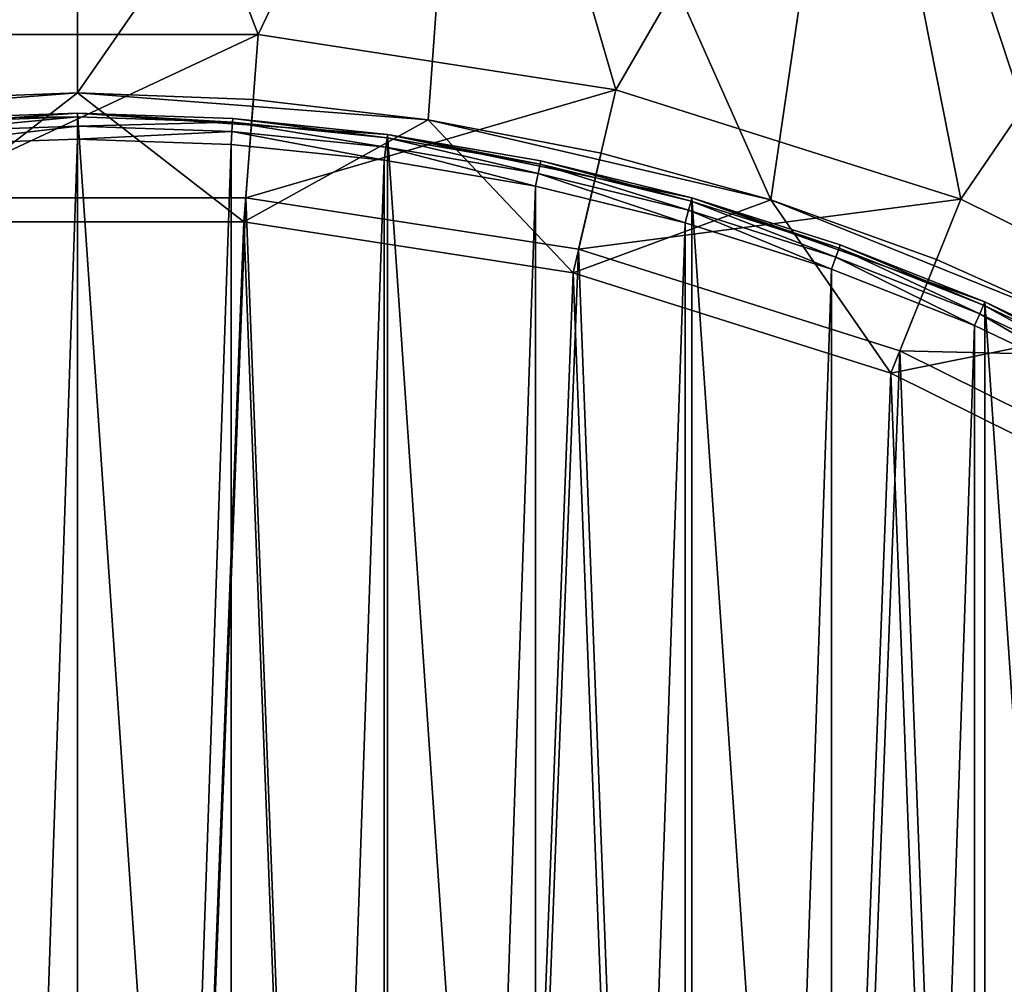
# Model space of a CAD drawing. Header units: millimetres. Extents: x 2 to 225, y -112 to 112.
# Tile 26 of 30: x 111 to 149, y 54 to 92. Entities that reach past the tile are written whole.
import ezdxf

# ---------------------------------------------------------------- set-up
doc = ezdxf.new("R2010")
doc.units = ezdxf.units.MM
doc.header["$LTSCALE"] = 25.4
doc.layers.get('0').update_dxf_attribs({"true_color": 0xff5454})

# ---------------------------------------------------------------- blocks, each defined once
blk = doc.blocks.new('CL-KOS-LED-16W-8777-8776.STL')
at = {"color": 7, "true_color": 0xefefef}
mesh = blk.add_polyface(dxfattribs=at)
corners = [(3.734, 22.787, 2.782), (1.652, -7.643, 2.782), (1.652, 7.643, 2.782), (3.734, -22.787, 2.782), (7.858, 37.507, 2.782), (7.858, -37.507, 2.782), (13.948, 51.527, 2.782), (13.948, -51.527, 2.782), (21.891, 64.588, 2.782), (21.891, -64.588, 2.782), (24.457, 3.409, 2.782), (31.538, 76.446, 2.782), (26.019, 16.945, 2.782), (29.63, 30.084, 2.782), (35.204, 42.517, 2.782), (42.709, 86.88, 2.782), (42.61, 53.954, 2.782), (51.676, 64.126, 2.782), (55.198, 95.695, 2.782), (62.188, 72.796, 2.782), (68.77, 102.728, 2.782), (73.9, 79.759, 2.782), (83.174, 107.847, 2.782), (86.538, 84.852, 2.782), (98.141, 110.957, 2.782), (99.805, 87.957, 2.782), (113.391, 112, 2.782), (113.391, 89, 2.782), (128.642, 110.957, 2.782), (126.977, 87.957, 2.782), (140.244, 84.852, 2.782), (143.608, 107.847, 2.782), (152.882, 79.759, 2.782), (158.012, 102.728, 2.782), (164.595, 72.796, 2.782), (171.585, 95.695, 2.782), (175.107, 64.126, 2.782), (184.073, 86.88, 2.782), (184.172, 53.954, 2.782), (195.245, 76.446, 2.782), (191.579, 42.517, 2.782), (197.153, 30.084, 2.782), (204.892, 64.588, 2.782), (200.763, 16.945, 2.782), (202.326, 3.409, 2.782), (24.978, -10.207, 2.782), (31.538, -76.446, 2.782), (27.573, -23.583, 2.782), (32.178, -36.407, 2.782), (42.709, -86.88, 2.782), (38.688, -48.378, 2.782), (46.948, -59.214, 2.782), (55.198, -95.695, 2.782), (56.766, -68.663, 2.782), (68.77, -102.728, 2.782), (67.911, -76.502, 2.782), (80.121, -82.548, 2.782), (83.174, -107.847, 2.782), (93.112, -86.659, 2.782), (98.141, -110.957, 2.782), (106.578, -88.739, 2.782), (113.391, -112, 2.782), (113.391, -89, 2.782), (120.204, -88.739, 2.782), (128.642, -110.957, 2.782), (133.67, -86.659, 2.782), (143.608, -107.847, 2.782), (146.661, -82.548, 2.782), (158.012, -102.728, 2.782), (158.872, -76.502, 2.782), (171.585, -95.695, 2.782), (170.017, -68.663, 2.782), (179.834, -59.214, 2.782), (184.073, -86.88, 2.782), (188.095, -48.378, 2.782), (195.245, -76.446, 2.782), (194.604, -36.407, 2.782), (199.21, -23.583, 2.782), (204.892, -64.588, 2.782), (201.804, -10.207, 2.782), (212.834, 51.527, 2.782), (212.834, -51.527, 2.782), (218.924, 37.507, 2.782), (218.924, -37.507, 2.782), (223.049, 22.787, 2.782), (223.049, -22.787, 2.782), (225.13, 7.643, 2.782), (225.13, -7.643, 2.782)]
mesh.append_faces([[corners[k] for k in face] for face in [(0, 1, 2), (85, 86, 87)]], dxfattribs={"vtx0": -1, "color": 7})
mesh.append_faces([[corners[k] for k in face] for face in [(1, 0, 3), (3, 4, 5), (5, 6, 7), (7, 8, 9), (10, 11, 12), (12, 11, 13), (13, 11, 14), (14, 15, 16), (16, 15, 17), (17, 18, 19), (19, 20, 21), (21, 22, 23), (23, 24, 25), (25, 26, 27), (27, 28, 29), (29, 28, 30), (30, 31, 32), (32, 33, 34), (34, 35, 36), (36, 37, 38), (38, 39, 40), (40, 39, 41), (41, 42, 43), (43, 42, 44), (9, 45, 46), (45, 9, 10), (46, 48, 49), (49, 51, 52), (52, 53, 54), (54, 56, 57), (57, 58, 59), (59, 60, 61), (61, 63, 64), (64, 65, 66), (66, 67, 68), (68, 69, 70), (70, 72, 73), (73, 74, 75), (75, 77, 78), (78, 80, 81), (81, 82, 83), (83, 84, 85)]], dxfattribs={"vtx0": -1, "vtx1": -1, "color": 7})
mesh.append_faces([[corners[k] for k in face] for face in [(9, 8, 10), (78, 44, 42)]], dxfattribs={"vtx0": -1, "vtx1": -1, "vtx2": -1, "color": 7})
mesh.append_faces([[corners[k] for k in face] for face in [(3, 0, 4), (5, 4, 6), (7, 6, 8), (10, 8, 11), (14, 11, 15), (17, 15, 18), (19, 18, 20), (21, 20, 22), (23, 22, 24), (25, 24, 26), (27, 26, 28), (30, 28, 31), (32, 31, 33), (34, 33, 35), (36, 35, 37), (38, 37, 39), (41, 39, 42), (46, 45, 47), (46, 47, 48), (49, 48, 50), (49, 50, 51), (52, 51, 53), (54, 53, 55), (54, 55, 56), (57, 56, 58), (59, 58, 60), (61, 60, 62), (61, 62, 63), (64, 63, 65), (66, 65, 67), (68, 67, 69), (70, 69, 71), (70, 71, 72), (73, 72, 74), (75, 74, 76), (75, 76, 77), (78, 77, 79), (78, 79, 44), (78, 42, 80), (81, 80, 82), (83, 82, 84), (85, 84, 86)]], dxfattribs={"vtx0": -1, "vtx2": -1, "color": 7})
mesh = blk.add_polyface(dxfattribs=at)
corners = [(3.734, -22.787, 5.982), (1.652, 7.643, 5.982), (1.652, -7.643, 5.982), (3.734, 22.787, 5.982), (3.978, 3.821, 5.982), (4.511, -11.444, 5.982), (7.858, -37.507, 5.982), (7.163, -26.486, 5.982), (11.883, -41.012, 5.982), (13.948, -51.527, 5.982), (18.579, -54.74, 5.982), (21.891, -64.588, 5.982), (27.12, -67.403, 5.982), (31.538, -76.446, 5.982), (37.34, -78.753, 5.982), (42.709, -86.88, 5.982), (49.04, -88.571, 5.982), (55.198, -95.695, 5.982), (61.993, -96.665, 5.982), (68.77, -102.728, 5.982), (75.947, -102.878, 5.982), (83.174, -107.847, 5.982), (90.629, -107.088, 5.982), (98.141, -110.957, 5.982), (105.754, -109.213, 5.982), (113.391, -112, 5.982), (113.391, -109.48, 5.982), (128.642, -110.957, 5.982), (121.028, -109.213, 5.982), (136.153, -107.088, 5.982), (143.608, -107.847, 5.982), (150.836, -102.878, 5.982), (158.012, -102.728, 5.982), (164.789, -96.665, 5.982), (171.585, -95.695, 5.982), (177.742, -88.571, 5.982), (184.073, -86.88, 5.982), (189.442, -78.753, 5.982), (195.245, -76.446, 5.982), (199.663, -67.403, 5.982), (204.892, -64.588, 5.982), (208.204, -54.74, 5.982), (212.834, -51.527, 5.982), (214.899, -41.012, 5.982), (218.924, -37.507, 5.982), (219.619, -26.486, 5.982), (223.049, -22.787, 5.982), (222.271, -11.444, 5.982), (222.805, 3.821, 5.982), (5.574, 19.011, 5.982), (7.858, 37.507, 5.982), (9.27, 33.831, 5.982), (13.948, 51.527, 5.982), (14.991, 47.993, 5.982), (21.891, 64.588, 5.982), (22.628, 61.22, 5.982), (31.538, 76.446, 5.982), (32.032, 73.256, 5.982), (42.709, 86.88, 5.982), (43.019, 83.867, 5.982), (55.198, 95.695, 5.982), (55.376, 92.844, 5.982), (68.77, 102.728, 5.982), (68.862, 100.015, 5.982), (83.174, 107.847, 5.982), (83.214, 105.239, 5.982), (98.141, 110.957, 5.982), (98.155, 108.415, 5.982), (113.391, 112, 5.982), (113.391, 109.48, 5.982), (128.628, 108.415, 5.982), (128.642, 110.957, 5.982), (143.568, 105.239, 5.982), (143.608, 107.847, 5.982), (157.921, 100.015, 5.982), (158.012, 102.728, 5.982), (171.407, 92.844, 5.982), (171.585, 95.695, 5.982), (183.764, 83.867, 5.982), (184.073, 86.88, 5.982), (194.751, 73.256, 5.982), (195.245, 76.446, 5.982), (204.154, 61.22, 5.982), (204.892, 64.588, 5.982), (211.791, 47.993, 5.982), (212.834, 51.527, 5.982), (217.513, 33.831, 5.982), (218.924, 37.507, 5.982), (221.208, 19.011, 5.982), (223.049, 22.787, 5.982), (225.13, -7.643, 5.982), (225.13, 7.643, 5.982)]
mesh.append_faces([[corners[k] for k in face] for face in [(0, 1, 2), (89, 90, 91)]], dxfattribs={"vtx0": -1, "color": 7})
mesh.append_faces([[corners[k] for k in face] for face in [(1, 0, 3), (4, 0, 5), (5, 6, 7), (7, 6, 8), (8, 9, 10), (10, 11, 12), (12, 13, 14), (14, 15, 16), (16, 17, 18), (18, 19, 20), (20, 21, 22), (22, 23, 24), (24, 25, 26), (26, 27, 28), (28, 27, 29), (29, 30, 31), (31, 32, 33), (33, 34, 35), (35, 36, 37), (37, 38, 39), (39, 40, 41), (41, 42, 43), (43, 44, 45), (45, 46, 47), (47, 46, 48), (3, 49, 50), (49, 3, 4), (50, 51, 52), (52, 53, 54), (54, 55, 56), (56, 57, 58), (58, 59, 60), (60, 61, 62), (62, 63, 64), (64, 65, 66), (66, 67, 68), (68, 70, 71), (71, 72, 73), (73, 74, 75), (75, 76, 77), (77, 78, 79), (79, 80, 81), (81, 82, 83), (83, 84, 85), (85, 86, 87), (87, 88, 89)]], dxfattribs={"vtx0": -1, "vtx1": -1, "color": 7})
mesh.append_faces([[corners[k] for k in face] for face in [(3, 0, 4), (89, 48, 46)]], dxfattribs={"vtx0": -1, "vtx1": -1, "vtx2": -1, "color": 7})
mesh.append_faces([[corners[k] for k in face] for face in [(5, 0, 6), (8, 6, 9), (10, 9, 11), (12, 11, 13), (14, 13, 15), (16, 15, 17), (18, 17, 19), (20, 19, 21), (22, 21, 23), (24, 23, 25), (26, 25, 27), (29, 27, 30), (31, 30, 32), (33, 32, 34), (35, 34, 36), (37, 36, 38), (39, 38, 40), (41, 40, 42), (43, 42, 44), (45, 44, 46), (50, 49, 51), (52, 51, 53), (54, 53, 55), (56, 55, 57), (58, 57, 59), (60, 59, 61), (62, 61, 63), (64, 63, 65), (66, 65, 67), (68, 67, 69), (68, 69, 70), (71, 70, 72), (73, 72, 74), (75, 74, 76), (77, 76, 78), (79, 78, 80), (81, 80, 82), (83, 82, 84), (85, 84, 86), (87, 86, 88), (89, 88, 48), (89, 46, 90)]], dxfattribs={"vtx0": -1, "vtx2": -1, "color": 7})
mesh = blk.add_polyface(dxfattribs=at)
corners = [(27.12, -67.403, 5.782), (21.938, -3.505, 5.782), (18.579, -54.74, 5.782), (23.545, -17.425, 5.782), (27.258, -30.935, 5.782), (37.34, -78.753, 5.782), (32.99, -43.721, 5.782), (40.606, -55.482, 5.782), (49.04, -88.571, 5.782), (49.928, -65.942, 5.782), (61.993, -96.665, 5.782), (60.738, -74.857, 5.782), (72.782, -82.017, 5.782), (75.947, -102.878, 5.782), (85.778, -87.255, 5.782), (90.629, -107.088, 5.782), (99.421, -90.447, 5.782), (105.754, -109.213, 5.782), (113.391, -91.52, 5.782), (113.391, -109.48, 5.782), (121.028, -109.213, 5.782), (127.362, -90.447, 5.782), (136.153, -107.088, 5.782), (141.005, -87.255, 5.782), (150.836, -102.878, 5.782), (154, -82.017, 5.782), (164.789, -96.665, 5.782), (166.044, -74.857, 5.782), (177.742, -88.571, 5.782), (176.854, -65.942, 5.782), (186.176, -55.482, 5.782), (189.442, -78.753, 5.782), (193.793, -43.721, 5.782), (199.663, -67.403, 5.782), (199.524, -30.935, 5.782), (203.237, -17.425, 5.782), (208.204, -54.74, 5.782), (204.844, -3.505, 5.782), (4.511, -11.444, 5.782), (5.574, 19.011, 5.782), (3.978, 3.821, 5.782), (7.163, -26.486, 5.782), (9.27, 33.831, 5.782), (11.883, -41.012, 5.782), (14.991, 47.993, 5.782), (22.628, 61.22, 5.782), (22.475, 10.496, 5.782), (25.143, 24.251, 5.782), (32.032, 73.256, 5.782), (29.879, 37.438, 5.782), (36.572, 49.747, 5.782), (43.019, 83.867, 5.782), (45.067, 60.891, 5.782), (55.376, 92.844, 5.782), (55.162, 70.607, 5.782), (66.623, 78.668, 5.782), (68.862, 100.015, 5.782), (79.179, 84.885, 5.782), (83.214, 105.239, 5.782), (92.538, 89.113, 5.782), (98.155, 108.415, 5.782), (106.385, 91.251, 5.782), (113.391, 109.48, 5.782), (120.397, 91.251, 5.782), (128.628, 108.415, 5.782), (134.244, 89.113, 5.782), (143.568, 105.239, 5.782), (147.603, 84.885, 5.782), (157.921, 100.015, 5.782), (160.16, 78.668, 5.782), (171.407, 92.844, 5.782), (171.62, 70.607, 5.782), (183.764, 83.867, 5.782), (181.716, 60.891, 5.782), (190.21, 49.747, 5.782), (194.751, 73.256, 5.782), (196.904, 37.438, 5.782), (204.154, 61.22, 5.782), (201.64, 24.251, 5.782), (204.307, 10.496, 5.782), (211.791, 47.993, 5.782), (214.899, -41.012, 5.782), (217.513, 33.831, 5.782), (219.619, -26.486, 5.782), (221.208, 19.011, 5.782), (222.271, -11.444, 5.782), (222.805, 3.821, 5.782)]
mesh.append_faces([[corners[k] for k in face] for face in [(38, 39, 40), (84, 85, 86)]], dxfattribs={"vtx0": -1, "color": 7})
mesh.append_faces([[corners[k] for k in face] for face in [(0, 1, 2), (1, 0, 3), (3, 0, 4), (4, 5, 6), (6, 5, 7), (7, 8, 9), (9, 10, 11), (11, 10, 12), (12, 13, 14), (14, 15, 16), (16, 17, 18), (18, 20, 21), (21, 22, 23), (23, 24, 25), (25, 26, 27), (27, 28, 29), (29, 28, 30), (30, 31, 32), (32, 33, 34), (34, 33, 35), (35, 36, 37), (39, 41, 42), (42, 43, 44), (44, 2, 45), (45, 47, 48), (48, 50, 51), (51, 52, 53), (53, 55, 56), (56, 57, 58), (58, 59, 60), (60, 61, 62), (62, 63, 64), (64, 65, 66), (66, 67, 68), (68, 69, 70), (70, 71, 72), (72, 74, 75), (75, 76, 77), (77, 79, 80), (80, 81, 82), (82, 83, 84)]], dxfattribs={"vtx0": -1, "vtx1": -1, "color": 7})
mesh.append_faces([[corners[k] for k in face] for face in [(45, 2, 1), (80, 37, 36)]], dxfattribs={"vtx0": -1, "vtx1": -1, "vtx2": -1, "color": 7})
mesh.append_faces([[corners[k] for k in face] for face in [(4, 0, 5), (7, 5, 8), (9, 8, 10), (12, 10, 13), (14, 13, 15), (16, 15, 17), (18, 17, 19), (18, 19, 20), (21, 20, 22), (23, 22, 24), (25, 24, 26), (27, 26, 28), (30, 28, 31), (32, 31, 33), (35, 33, 36), (39, 38, 41), (42, 41, 43), (44, 43, 2), (45, 1, 46), (45, 46, 47), (48, 47, 49), (48, 49, 50), (51, 50, 52), (53, 52, 54), (53, 54, 55), (56, 55, 57), (58, 57, 59), (60, 59, 61), (62, 61, 63), (64, 63, 65), (66, 65, 67), (68, 67, 69), (70, 69, 71), (72, 71, 73), (72, 73, 74), (75, 74, 76), (77, 76, 78), (77, 78, 79), (80, 79, 37), (80, 36, 81), (82, 81, 83), (84, 83, 85)]], dxfattribs={"vtx0": -1, "vtx2": -1, "color": 7})
mesh = blk.add_polyface(dxfattribs=at)
corners = [(106.87, 84.935, 45.782), (120.397, 91.251, 5.782), (106.385, 91.251, 5.782), (119.912, 84.935, 45.782)]
mesh.append_faces([[corners[k] for k in face] for face in [(0, 1, 2), (1, 0, 3)]], dxfattribs={"vtx0": -1, "color": 7})
mesh = blk.add_polyface(dxfattribs=at)
corners = [(119.912, 84.935, 45.782), (134.244, 89.113, 5.782), (120.397, 91.251, 5.782), (132.801, 82.944, 45.782)]
mesh.append_faces([[corners[k] for k in face] for face in [(0, 1, 2), (1, 0, 3)]], dxfattribs={"vtx0": -1, "color": 7})
mesh = blk.add_polyface(dxfattribs=at)
corners = [(113.391, 89, 5.782), (99.805, 87.957, 2.782), (113.391, 89, 2.782)]
mesh.append_faces([[corners[k] for k in face] for face in [(0, 1, 2)]], dxfattribs={"color": 7})
mesh = blk.add_polyface(dxfattribs=at)
corners = [(106.578, 88.739, 5.782), (99.805, 87.957, 2.782), (113.391, 89, 5.782)]
mesh.append_faces([[corners[k] for k in face] for face in [(0, 1, 2)]], dxfattribs={"color": 7})
mesh = blk.add_polyface(dxfattribs=at)
corners = [(106.942, 84.001, 35.782), (106.578, 88.739, 5.782), (113.391, 89, 5.782)]
mesh.append_faces([[corners[k] for k in face] for face in [(0, 1, 2)]], dxfattribs={"color": 7})
mesh = blk.add_polyface(dxfattribs=at)
corners = [(106.942, 84.001, 35.782), (113.391, 89, 5.782), (119.84, 84.001, 35.782)]
mesh.append_faces([[corners[k] for k in face] for face in [(0, 1, 2)]], dxfattribs={"color": 7})
mesh = blk.add_polyface(dxfattribs=at)
corners = [(126.977, 87.957, 5.782), (113.391, 89, 2.782), (126.977, 87.957, 2.782)]
mesh.append_faces([[corners[k] for k in face] for face in [(0, 1, 2)]], dxfattribs={"color": 7})
mesh = blk.add_polyface(dxfattribs=at)
corners = [(120.204, 88.739, 5.782), (113.391, 89, 2.782), (126.977, 87.957, 5.782)]
mesh.append_faces([[corners[k] for k in face] for face in [(0, 1, 2)]], dxfattribs={"color": 7})
mesh = blk.add_polyface(dxfattribs=at)
corners = [(113.391, 89, 5.782), (113.391, 89, 2.782), (120.204, 88.739, 5.782)]
mesh.append_faces([[corners[k] for k in face] for face in [(0, 1, 2)]], dxfattribs={"color": 7})
mesh = blk.add_polyface(dxfattribs=at)
corners = [(119.84, 84.001, 35.782), (113.391, 89, 5.782), (120.204, 88.739, 5.782)]
mesh.append_faces([[corners[k] for k in face] for face in [(0, 1, 2)]], dxfattribs={"color": 7})
mesh = blk.add_polyface(dxfattribs=at)
corners = [(132.801, 82.944, 45.782), (147.603, 84.885, 5.782), (134.244, 89.113, 5.782), (145.235, 79.009, 45.782)]
mesh.append_faces([[corners[k] for k in face] for face in [(0, 1, 2), (1, 0, 3)]], dxfattribs={"vtx0": -1, "color": 7})
mesh = blk.add_polyface(dxfattribs=at)
corners = [(119.84, 84.001, 35.782), (120.204, 88.739, 5.782), (126.977, 87.957, 5.782)]
mesh.append_faces([[corners[k] for k in face] for face in [(0, 1, 2)]], dxfattribs={"color": 7})
at = {"color": 7, "true_color": 0xfefefe}
mesh = blk.add_polyface(dxfattribs=at)
corners = [(27.032, -17.946, 4.782), (25.392, 6.019, 4.782), (25.392, -6.019, 4.782), (27.032, 17.946, 4.782), (30.279, -29.538, 4.782), (30.279, 29.538, 4.782), (35.076, -40.58, 4.782), (35.076, 40.58, 4.782), (41.331, -50.866, 4.782), (41.331, 50.866, 4.782), (48.928, -60.204, 4.782), (48.928, 60.204, 4.782), (57.726, -68.421, 4.782), (57.726, 68.421, 4.782), (67.562, -75.364, 4.782), (67.562, 75.364, 4.782), (78.25, -80.902, 4.782), (78.25, 80.902, 4.782), (89.594, -84.934, 4.782), (89.594, 84.934, 4.782), (101.381, -87.383, 4.782), (101.381, 87.383, 4.782), (113.391, -88.205, 4.782), (113.391, 88.205, 4.782), (125.402, -87.383, 4.782), (125.402, 87.383, 4.782), (137.189, -84.934, 4.782), (137.189, 84.934, 4.782), (148.532, -80.902, 4.782), (148.532, 80.902, 4.782), (159.221, -75.364, 4.782), (159.221, 75.364, 4.782), (169.056, -68.421, 4.782), (169.056, 68.421, 4.782), (177.854, -60.204, 4.782), (177.854, 60.204, 4.782), (185.452, -50.866, 4.782), (185.452, 50.866, 4.782), (191.707, -40.58, 4.782), (191.707, 40.58, 4.782), (196.503, -29.538, 4.782), (196.503, 29.538, 4.782), (199.751, -17.946, 4.782), (199.751, 17.946, 4.782), (201.39, -6.019, 4.782), (201.39, 6.019, 4.782)]
mesh.append_faces([[corners[k] for k in face] for face in [(0, 1, 2), (43, 44, 45)]], dxfattribs={"vtx0": -1, "color": 7})
mesh.append_faces([[corners[k] for k in face] for face in [(1, 0, 3), (3, 4, 5), (5, 6, 7), (7, 8, 9), (9, 10, 11), (11, 12, 13), (13, 14, 15), (15, 16, 17), (17, 18, 19), (19, 20, 21), (21, 22, 23), (23, 24, 25), (25, 26, 27), (27, 28, 29), (29, 30, 31), (31, 32, 33), (33, 34, 35), (35, 36, 37), (37, 38, 39), (39, 40, 41), (41, 42, 43)]], dxfattribs={"vtx0": -1, "vtx1": -1, "color": 7})
mesh.append_faces([[corners[k] for k in face] for face in [(3, 0, 4), (5, 4, 6), (7, 6, 8), (9, 8, 10), (11, 10, 12), (13, 12, 14), (15, 14, 16), (17, 16, 18), (19, 18, 20), (21, 20, 22), (23, 22, 24), (25, 24, 26), (27, 26, 28), (29, 28, 30), (31, 30, 32), (33, 32, 34), (35, 34, 36), (37, 36, 38), (39, 38, 40), (41, 40, 42), (43, 42, 44)]], dxfattribs={"vtx0": -1, "vtx2": -1, "color": 7})
mesh = blk.add_polyface(dxfattribs=at)
corners = [(113.391, 88.205, 4.782), (107.372, 87.999, 3.582), (101.381, 87.383, 4.782)]
mesh.append_faces([[corners[k] for k in face] for face in [(0, 1, 2)]], dxfattribs={"color": 7})
mesh = blk.add_polyface(dxfattribs=at)
corners = [(113.391, 88.205, 4.782), (113.391, 88.205, 3.582), (107.372, 87.999, 3.582)]
mesh.append_faces([[corners[k] for k in face] for face in [(0, 1, 2)]], dxfattribs={"color": 7})
mesh = blk.add_polyface(dxfattribs=at)
corners = [(107.372, 87.999, 3.582), (113.391, 88.071, 3.082), (107.381, 87.865, 3.082), (113.391, 88.205, 3.582)]
mesh.append_faces([[corners[k] for k in face] for face in [(0, 1, 2), (1, 0, 3)]], dxfattribs={"vtx0": -1, "color": 7})
mesh = blk.add_polyface(dxfattribs=at)
corners = [(125.402, 87.383, 4.782), (119.411, 87.999, 3.582), (113.391, 88.205, 4.782)]
mesh.append_faces([[corners[k] for k in face] for face in [(0, 1, 2)]], dxfattribs={"color": 7})
mesh = blk.add_polyface(dxfattribs=at)
corners = [(113.391, 88.205, 4.782), (119.411, 87.999, 3.582), (113.391, 88.205, 3.582)]
mesh.append_faces([[corners[k] for k in face] for face in [(0, 1, 2)]], dxfattribs={"color": 7})
mesh = blk.add_polyface(dxfattribs=at)
corners = [(113.391, 88.205, 3.582), (119.401, 87.865, 3.082), (113.391, 88.071, 3.082), (119.411, 87.999, 3.582)]
mesh.append_faces([[corners[k] for k in face] for face in [(0, 1, 2), (1, 0, 3)]], dxfattribs={"vtx0": -1, "color": 7})
mesh = blk.add_polyface(dxfattribs=at)
corners = [(113.391, 88.071, 3.082), (107.406, 87.5, 2.716), (107.381, 87.865, 3.082), (113.391, 87.705, 2.716)]
mesh.append_faces([[corners[k] for k in face] for face in [(0, 1, 2), (1, 0, 3)]], dxfattribs={"vtx0": -1, "color": 7})
mesh = blk.add_polyface(dxfattribs=at)
corners = [(113.391, 87.705, 2.716), (107.44, 87.001, 2.582), (107.406, 87.5, 2.716), (113.391, 87.205, 2.582)]
mesh.append_faces([[corners[k] for k in face] for face in [(0, 1, 2), (1, 0, 3)]], dxfattribs={"vtx0": -1, "color": 7})
mesh = blk.add_polyface(dxfattribs=at)
corners = [(119.401, 87.865, 3.082), (113.391, 87.705, 2.716), (113.391, 88.071, 3.082), (119.376, 87.5, 2.716)]
mesh.append_faces([[corners[k] for k in face] for face in [(0, 1, 2), (1, 0, 3)]], dxfattribs={"vtx0": -1, "color": 7})
mesh = blk.add_polyface(dxfattribs=at)
corners = [(119.376, 87.5, 2.716), (113.391, 87.205, 2.582), (113.391, 87.705, 2.716), (119.342, 87.001, 2.582)]
mesh.append_faces([[corners[k] for k in face] for face in [(0, 1, 2), (1, 0, 3)]], dxfattribs={"vtx0": -1, "color": 7})
mesh = blk.add_polyface(dxfattribs=at)
corners = [(119.401, 87.865, 3.082), (125.334, 86.888, 2.716), (119.376, 87.5, 2.716), (125.383, 87.25, 3.082)]
mesh.append_faces([[corners[k] for k in face] for face in [(0, 1, 2), (1, 0, 3)]], dxfattribs={"vtx0": -1, "color": 7})
mesh = blk.add_polyface(dxfattribs=at)
corners = [(119.411, 87.999, 3.582), (125.383, 87.25, 3.082), (119.401, 87.865, 3.082), (125.402, 87.383, 3.582)]
mesh.append_faces([[corners[k] for k in face] for face in [(0, 1, 2), (1, 0, 3)]], dxfattribs={"vtx0": -1, "color": 7})
mesh = blk.add_polyface(dxfattribs=at)
corners = [(125.402, 87.383, 4.782), (125.402, 87.383, 3.582), (119.411, 87.999, 3.582)]
mesh.append_faces([[corners[k] for k in face] for face in [(0, 1, 2)]], dxfattribs={"color": 7})
at = {"color": 7, "true_color": 0xefefef}
mesh = blk.add_polyface(dxfattribs=at)
corners = [(119.84, 84.001, 35.782), (126.977, 87.957, 5.782), (132.588, 82.032, 35.782)]
mesh.append_faces([[corners[k] for k in face] for face in [(0, 1, 2)]], dxfattribs={"color": 7})
mesh = blk.add_polyface(dxfattribs=at)
corners = [(140.244, 84.852, 5.782), (126.977, 87.957, 2.782), (140.244, 84.852, 2.782)]
mesh.append_faces([[corners[k] for k in face] for face in [(0, 1, 2)]], dxfattribs={"color": 7})
mesh = blk.add_polyface(dxfattribs=at)
corners = [(133.67, 86.659, 5.782), (126.977, 87.957, 2.782), (140.244, 84.852, 5.782)]
mesh.append_faces([[corners[k] for k in face] for face in [(0, 1, 2)]], dxfattribs={"color": 7})
mesh = blk.add_polyface(dxfattribs=at)
corners = [(126.977, 87.957, 5.782), (126.977, 87.957, 2.782), (133.67, 86.659, 5.782)]
mesh.append_faces([[corners[k] for k in face] for face in [(0, 1, 2)]], dxfattribs={"color": 7})
mesh = blk.add_polyface(dxfattribs=at)
corners = [(132.588, 82.032, 35.782), (126.977, 87.957, 5.782), (133.67, 86.659, 5.782)]
mesh.append_faces([[corners[k] for k in face] for face in [(0, 1, 2)]], dxfattribs={"color": 7})
at = {"color": 7, "true_color": 0xfefefe}
mesh = blk.add_polyface(dxfattribs=at)
corners = [(119.376, 87.5, 2.716), (125.266, 86.392, 2.582), (119.342, 87.001, 2.582), (125.334, 86.888, 2.716)]
mesh.append_faces([[corners[k] for k in face] for face in [(0, 1, 2), (1, 0, 3)]], dxfattribs={"vtx0": -1, "color": 7})
mesh = blk.add_polyface(dxfattribs=at)
corners = [(125.402, 87.383, 3.582), (131.31, 86.229, 3.082), (125.383, 87.25, 3.082), (131.337, 86.36, 3.582)]
mesh.append_faces([[corners[k] for k in face] for face in [(0, 1, 2), (1, 0, 3)]], dxfattribs={"vtx0": -1, "color": 7})
mesh = blk.add_polyface(dxfattribs=at)
corners = [(137.189, 84.934, 4.782), (131.337, 86.36, 3.582), (125.402, 87.383, 4.782)]
mesh.append_faces([[corners[k] for k in face] for face in [(0, 1, 2)]], dxfattribs={"color": 7})
mesh = blk.add_polyface(dxfattribs=at)
corners = [(125.402, 87.383, 4.782), (131.337, 86.36, 3.582), (125.402, 87.383, 3.582)]
mesh.append_faces([[corners[k] for k in face] for face in [(0, 1, 2)]], dxfattribs={"color": 7})
mesh = blk.add_polyface(dxfattribs=at)
corners = [(26.39, 5.951, 2.582), (26.39, -5.951, 2.582), (26.187, 0, 2.582), (26.999, 11.874, 2.582), (26.999, -11.874, 2.582), (28.011, 17.742, 2.582), (28.011, -17.742, 2.582), (29.42, 23.528, 2.582), (29.42, -23.528, 2.582), (31.222, 29.203, 2.582), (31.222, -29.203, 2.582), (33.406, 34.742, 2.582), (33.406, -34.742, 2.582), (35.964, 40.12, 2.582), (35.964, -40.12, 2.582), (38.882, 45.31, 2.582), (38.882, -45.31, 2.582), (42.148, 50.289, 2.582), (42.148, -50.289, 2.582), (45.746, 55.034, 2.582), (45.746, -55.034, 2.582), (49.659, 59.522, 2.582), (49.659, -59.522, 2.582), (53.869, 63.732, 2.582), (53.869, -63.732, 2.582), (58.357, 67.646, 2.582), (58.357, -67.646, 2.582), (63.102, 71.244, 2.582), (63.102, -71.244, 2.582), (68.081, 74.509, 2.582), (68.081, -74.509, 2.582), (73.271, 77.428, 2.582), (73.271, -77.428, 2.582), (78.649, 79.985, 2.582), (78.649, -79.985, 2.582), (84.188, 82.169, 2.582), (84.188, -82.169, 2.582), (89.864, 83.971, 2.582), (89.864, -83.971, 2.582), (95.649, 85.381, 2.582), (95.649, -85.381, 2.582), (101.517, 86.392, 2.582), (101.517, -86.392, 2.582), (107.44, 87.001, 2.582), (107.44, -87.001, 2.582), (113.391, 87.205, 2.582), (113.391, -87.205, 2.582), (119.342, 87.001, 2.582), (119.342, -87.001, 2.582), (125.266, 86.392, 2.582), (125.266, -86.392, 2.582), (131.134, 85.381, 2.582), (131.134, -85.381, 2.582), (136.919, 83.971, 2.582), (136.919, -83.971, 2.582), (142.594, 82.169, 2.582), (142.594, -82.169, 2.582), (148.134, 79.985, 2.582), (148.134, -79.985, 2.582), (153.511, 77.428, 2.582), (153.511, -77.428, 2.582), (158.701, 74.509, 2.582), (158.701, -74.509, 2.582), (163.68, 71.244, 2.582), (163.68, -71.244, 2.582), (168.425, 67.646, 2.582), (168.425, -67.646, 2.582), (172.913, 63.732, 2.582), (172.913, -63.732, 2.582), (177.123, 59.522, 2.582), (177.123, -59.522, 2.582), (181.037, 55.034, 2.582), (181.037, -55.034, 2.582), (184.635, 50.289, 2.582), (184.635, -50.289, 2.582), (187.9, 45.31, 2.582), (187.9, -45.31, 2.582), (190.819, 40.12, 2.582), (190.819, -40.12, 2.582), (193.376, 34.742, 2.582), (193.376, -34.742, 2.582), (195.561, 29.203, 2.582), (195.561, -29.203, 2.582), (197.362, 23.528, 2.582), (197.362, -23.528, 2.582), (198.772, 17.742, 2.582), (198.772, -17.742, 2.582), (199.784, 11.874, 2.582), (199.784, -11.874, 2.582), (200.393, 5.951, 2.582), (200.393, -5.951, 2.582), (200.596, 0, 2.582)]
mesh.append_faces([[corners[k] for k in face] for face in [(0, 1, 2), (90, 89, 91)]], dxfattribs={"vtx0": -1, "color": 7})
mesh.append_faces([[corners[k] for k in face] for face in [(1, 3, 4), (4, 5, 6), (6, 7, 8), (8, 9, 10), (10, 11, 12), (12, 13, 14), (14, 15, 16), (16, 17, 18), (18, 19, 20), (20, 21, 22), (22, 23, 24), (24, 25, 26), (26, 27, 28), (28, 29, 30), (30, 31, 32), (32, 33, 34), (34, 35, 36), (36, 37, 38), (38, 39, 40), (40, 41, 42), (42, 43, 44), (44, 45, 46), (46, 47, 48), (48, 49, 50), (50, 51, 52), (52, 53, 54), (54, 55, 56), (56, 57, 58), (58, 59, 60), (60, 61, 62), (62, 63, 64), (64, 65, 66), (66, 67, 68), (68, 69, 70), (70, 71, 72), (72, 73, 74), (74, 75, 76), (76, 77, 78), (78, 79, 80), (80, 81, 82), (82, 83, 84), (84, 85, 86), (86, 87, 88), (88, 89, 90)]], dxfattribs={"vtx0": -1, "vtx1": -1, "color": 7})
mesh.append_faces([[corners[k] for k in face] for face in [(1, 0, 3), (4, 3, 5), (6, 5, 7), (8, 7, 9), (10, 9, 11), (12, 11, 13), (14, 13, 15), (16, 15, 17), (18, 17, 19), (20, 19, 21), (22, 21, 23), (24, 23, 25), (26, 25, 27), (28, 27, 29), (30, 29, 31), (32, 31, 33), (34, 33, 35), (36, 35, 37), (38, 37, 39), (40, 39, 41), (42, 41, 43), (44, 43, 45), (46, 45, 47), (48, 47, 49), (50, 49, 51), (52, 51, 53), (54, 53, 55), (56, 55, 57), (58, 57, 59), (60, 59, 61), (62, 61, 63), (64, 63, 65), (66, 65, 67), (68, 67, 69), (70, 69, 71), (72, 71, 73), (74, 73, 75), (76, 75, 77), (78, 77, 79), (80, 79, 81), (82, 81, 83), (84, 83, 85), (86, 85, 87), (88, 87, 89)]], dxfattribs={"vtx0": -1, "vtx2": -1, "color": 7})
mesh = blk.add_polyface(dxfattribs=at)
corners = [(125.383, 87.25, 3.082), (131.235, 85.87, 2.716), (125.334, 86.888, 2.716), (131.31, 86.229, 3.082)]
mesh.append_faces([[corners[k] for k in face] for face in [(0, 1, 2), (1, 0, 3)]], dxfattribs={"vtx0": -1, "color": 7})
mesh = blk.add_polyface(dxfattribs=at)
corners = [(125.334, 86.888, 2.716), (131.134, 85.381, 2.582), (125.266, 86.392, 2.582), (131.235, 85.87, 2.716)]
mesh.append_faces([[corners[k] for k in face] for face in [(0, 1, 2), (1, 0, 3)]], dxfattribs={"vtx0": -1, "color": 7})
at = {"color": 7, "true_color": 0xefefef}
mesh = blk.add_polyface(dxfattribs=at)
corners = [(132.588, 82.032, 35.782), (133.67, 86.659, 5.782), (140.244, 84.852, 5.782)]
mesh.append_faces([[corners[k] for k in face] for face in [(0, 1, 2)]], dxfattribs={"color": 7})
at = {"color": 7, "true_color": 0xfefefe}
mesh = blk.add_polyface(dxfattribs=at)
corners = [(131.31, 86.229, 3.082), (137.054, 84.452, 2.716), (131.235, 85.87, 2.716), (137.152, 84.805, 3.082)]
mesh.append_faces([[corners[k] for k in face] for face in [(0, 1, 2), (1, 0, 3)]], dxfattribs={"vtx0": -1, "color": 7})
mesh = blk.add_polyface(dxfattribs=at)
corners = [(131.337, 86.36, 3.582), (137.152, 84.805, 3.082), (131.31, 86.229, 3.082), (137.189, 84.934, 3.582)]
mesh.append_faces([[corners[k] for k in face] for face in [(0, 1, 2), (1, 0, 3)]], dxfattribs={"vtx0": -1, "color": 7})
mesh = blk.add_polyface(dxfattribs=at)
corners = [(137.189, 84.934, 4.782), (137.189, 84.934, 3.582), (131.337, 86.36, 3.582)]
mesh.append_faces([[corners[k] for k in face] for face in [(0, 1, 2)]], dxfattribs={"color": 7})
mesh = blk.add_polyface(dxfattribs=at)
corners = [(131.235, 85.87, 2.716), (136.919, 83.971, 2.582), (131.134, 85.381, 2.582), (137.054, 84.452, 2.716)]
mesh.append_faces([[corners[k] for k in face] for face in [(0, 1, 2), (1, 0, 3)]], dxfattribs={"vtx0": -1, "color": 7})
at = {"color": 7, "true_color": 0xefefef}
mesh = blk.add_polyface(dxfattribs=at)
corners = [(29.765, -16.218, 45.782), (28.769, 9.769, 45.782), (28.269, -3.263, 45.782), (31.252, 22.572, 45.782), (33.221, -28.794, 45.782), (35.66, 34.846, 45.782), (38.555, -40.694, 45.782), (41.89, 46.304, 45.782), (45.644, -51.641, 45.782), (49.796, 56.676, 45.782), (54.321, -61.377, 45.782), (59.193, 65.719, 45.782), (64.383, -69.675, 45.782), (69.86, 73.222, 45.782), (75.593, -76.34, 45.782), (81.548, 79.009, 45.782), (87.689, -81.215, 45.782), (93.982, 82.944, 45.782), (100.388, -84.186, 45.782), (106.87, 84.935, 45.782), (113.391, -85.185, 45.782), (119.912, 84.935, 45.782), (126.395, -84.186, 45.782), (132.801, 82.944, 45.782), (139.093, -81.215, 45.782), (145.235, 79.009, 45.782), (151.189, -76.34, 45.782), (156.922, 73.222, 45.782), (162.4, -69.675, 45.782), (167.589, 65.719, 45.782), (172.461, -61.377, 45.782), (176.986, 56.676, 45.782), (181.138, -51.641, 45.782), (184.892, 46.304, 45.782), (188.227, -40.694, 45.782), (191.122, 34.846, 45.782), (193.562, -28.794, 45.782), (195.531, 22.572, 45.782), (197.018, -16.218, 45.782), (198.014, 9.769, 45.782), (198.513, -3.263, 45.782)]
mesh.append_faces([[corners[k] for k in face] for face in [(0, 1, 2), (39, 38, 40)]], dxfattribs={"vtx0": -1, "color": 7})
mesh.append_faces([[corners[k] for k in face] for face in [(1, 0, 3), (3, 4, 5), (5, 6, 7), (7, 8, 9), (9, 10, 11), (11, 12, 13), (13, 14, 15), (15, 16, 17), (17, 18, 19), (19, 20, 21), (21, 22, 23), (23, 24, 25), (25, 26, 27), (27, 28, 29), (29, 30, 31), (31, 32, 33), (33, 34, 35), (35, 36, 37), (37, 38, 39)]], dxfattribs={"vtx0": -1, "vtx1": -1, "color": 7})
mesh.append_faces([[corners[k] for k in face] for face in [(3, 0, 4), (5, 4, 6), (7, 6, 8), (9, 8, 10), (11, 10, 12), (13, 12, 14), (15, 14, 16), (17, 16, 18), (19, 18, 20), (21, 20, 22), (23, 22, 24), (25, 24, 26), (27, 26, 28), (29, 28, 30), (31, 30, 32), (33, 32, 34), (35, 34, 36), (37, 36, 38)]], dxfattribs={"vtx0": -1, "vtx2": -1, "color": 7})
mesh = blk.add_polyface(dxfattribs=at)
corners = [(132.588, 82.032, 35.782), (140.244, 84.852, 5.782), (144.885, 78.141, 35.782)]
mesh.append_faces([[corners[k] for k in face] for face in [(0, 1, 2)]], dxfattribs={"color": 7})
at = {"color": 7, "true_color": 0xfefefe}
mesh = blk.add_polyface(dxfattribs=at)
corners = [(137.152, 84.805, 3.082), (142.762, 82.641, 2.716), (137.054, 84.452, 2.716), (142.884, 82.985, 3.082)]
mesh.append_faces([[corners[k] for k in face] for face in [(0, 1, 2), (1, 0, 3)]], dxfattribs={"vtx0": -1, "color": 7})
mesh = blk.add_polyface(dxfattribs=at)
corners = [(137.189, 84.934, 3.582), (142.884, 82.985, 3.082), (137.152, 84.805, 3.082), (142.929, 83.112, 3.582)]
mesh.append_faces([[corners[k] for k in face] for face in [(0, 1, 2), (1, 0, 3)]], dxfattribs={"vtx0": -1, "color": 7})
mesh = blk.add_polyface(dxfattribs=at)
corners = [(148.532, 80.902, 4.782), (142.929, 83.112, 3.582), (137.189, 84.934, 4.782)]
mesh.append_faces([[corners[k] for k in face] for face in [(0, 1, 2)]], dxfattribs={"color": 7})
mesh = blk.add_polyface(dxfattribs=at)
corners = [(137.189, 84.934, 4.782), (142.929, 83.112, 3.582), (137.189, 84.934, 3.582)]
mesh.append_faces([[corners[k] for k in face] for face in [(0, 1, 2)]], dxfattribs={"color": 7})
at = {"color": 7, "true_color": 0xefefef}
mesh = blk.add_polyface(dxfattribs=at)
corners = [(152.882, 79.759, 5.782), (140.244, 84.852, 2.782), (152.882, 79.759, 2.782)]
mesh.append_faces([[corners[k] for k in face] for face in [(0, 1, 2)]], dxfattribs={"color": 7})
mesh = blk.add_polyface(dxfattribs=at)
corners = [(146.661, 82.548, 5.782), (140.244, 84.852, 2.782), (152.882, 79.759, 5.782)]
mesh.append_faces([[corners[k] for k in face] for face in [(0, 1, 2)]], dxfattribs={"color": 7})
mesh = blk.add_polyface(dxfattribs=at)
corners = [(140.244, 84.852, 5.782), (140.244, 84.852, 2.782), (146.661, 82.548, 5.782)]
mesh.append_faces([[corners[k] for k in face] for face in [(0, 1, 2)]], dxfattribs={"color": 7})
mesh = blk.add_polyface(dxfattribs=at)
corners = [(144.885, 78.141, 35.782), (140.244, 84.852, 5.782), (146.661, 82.548, 5.782)]
mesh.append_faces([[corners[k] for k in face] for face in [(0, 1, 2)]], dxfattribs={"color": 7})
mesh = blk.add_polyface(dxfattribs=at)
corners = [(145.235, 79.009, 45.782), (160.16, 78.668, 5.782), (147.603, 84.885, 5.782), (156.922, 73.222, 45.782)]
mesh.append_faces([[corners[k] for k in face] for face in [(0, 1, 2), (1, 0, 3)]], dxfattribs={"vtx0": -1, "color": 7})
at = {"color": 7, "true_color": 0xfefefe}
mesh = blk.add_polyface(dxfattribs=at)
corners = [(137.054, 84.452, 2.716), (142.594, 82.169, 2.582), (136.919, 83.971, 2.582), (142.762, 82.641, 2.716)]
mesh.append_faces([[corners[k] for k in face] for face in [(0, 1, 2), (1, 0, 3)]], dxfattribs={"vtx0": -1, "color": 7})
at = {"color": 7, "true_color": 0xefefef}
mesh = blk.add_polyface(dxfattribs=at)
corners = [(29.699, 9.662, 35.782), (30.684, -16.04, 35.782), (29.205, -3.227, 35.782), (32.154, 22.324, 35.782), (34.102, -28.477, 35.782), (36.514, 34.463, 35.782), (39.378, -40.247, 35.782), (42.676, 45.795, 35.782), (46.389, -51.074, 35.782), (50.495, 56.053, 35.782), (54.971, -60.703, 35.782), (59.789, 64.997, 35.782), (64.922, -68.909, 35.782), (70.339, 72.417, 35.782), (76.008, -75.501, 35.782), (81.898, 78.141, 35.782), (87.972, -80.322, 35.782), (94.195, 82.032, 35.782), (100.531, -83.261, 35.782), (106.942, 84.001, 35.782), (113.391, -84.248, 35.782), (119.84, 84.001, 35.782), (126.252, -83.261, 35.782), (132.588, 82.032, 35.782), (138.811, -80.322, 35.782), (144.885, 78.141, 35.782), (150.774, -75.501, 35.782), (156.444, 72.417, 35.782), (161.861, -68.909, 35.782), (166.994, 64.997, 35.782), (171.812, -60.703, 35.782), (176.287, 56.053, 35.782), (180.393, -51.074, 35.782), (184.106, 45.795, 35.782), (187.405, -40.247, 35.782), (190.268, 34.463, 35.782), (192.681, -28.477, 35.782), (194.628, 22.324, 35.782), (196.099, -16.04, 35.782), (197.084, 9.662, 35.782), (197.578, -3.227, 35.782)]
mesh.append_faces([[corners[k] for k in face] for face in [(0, 1, 2), (38, 39, 40)]], dxfattribs={"vtx0": -1, "color": 7})
mesh.append_faces([[corners[k] for k in face] for face in [(1, 3, 4), (4, 5, 6), (6, 7, 8), (8, 9, 10), (10, 11, 12), (12, 13, 14), (14, 15, 16), (16, 17, 18), (18, 19, 20), (20, 21, 22), (22, 23, 24), (24, 25, 26), (26, 27, 28), (28, 29, 30), (30, 31, 32), (32, 33, 34), (34, 35, 36), (36, 37, 38)]], dxfattribs={"vtx0": -1, "vtx1": -1, "color": 7})
mesh.append_faces([[corners[k] for k in face] for face in [(1, 0, 3), (4, 3, 5), (6, 5, 7), (8, 7, 9), (10, 9, 11), (12, 11, 13), (14, 13, 15), (16, 15, 17), (18, 17, 19), (20, 19, 21), (22, 21, 23), (24, 23, 25), (26, 25, 27), (28, 27, 29), (30, 29, 31), (32, 31, 33), (34, 33, 35), (36, 35, 37), (38, 37, 39)]], dxfattribs={"vtx0": -1, "vtx2": -1, "color": 7})
at = {"color": 7, "true_color": 0xfefefe}
mesh = blk.add_polyface(dxfattribs=at)
corners = [(142.884, 82.985, 3.082), (148.333, 80.444, 2.716), (142.762, 82.641, 2.716), (148.479, 80.779, 3.082)]
mesh.append_faces([[corners[k] for k in face] for face in [(0, 1, 2), (1, 0, 3)]], dxfattribs={"vtx0": -1, "color": 7})
mesh = blk.add_polyface(dxfattribs=at)
corners = [(142.929, 83.112, 3.582), (148.479, 80.779, 3.082), (142.884, 82.985, 3.082), (148.532, 80.902, 3.582)]
mesh.append_faces([[corners[k] for k in face] for face in [(0, 1, 2), (1, 0, 3)]], dxfattribs={"vtx0": -1, "color": 7})
mesh = blk.add_polyface(dxfattribs=at)
corners = [(148.532, 80.902, 4.782), (148.532, 80.902, 3.582), (142.929, 83.112, 3.582)]
mesh.append_faces([[corners[k] for k in face] for face in [(0, 1, 2)]], dxfattribs={"color": 7})
mesh = blk.add_polyface(dxfattribs=at)
corners = [(142.762, 82.641, 2.716), (148.134, 79.985, 2.582), (142.594, 82.169, 2.582), (148.333, 80.444, 2.716)]
mesh.append_faces([[corners[k] for k in face] for face in [(0, 1, 2), (1, 0, 3)]], dxfattribs={"vtx0": -1, "color": 7})
at = {"color": 7, "true_color": 0xefefef}
mesh = blk.add_polyface(dxfattribs=at)
corners = [(144.885, 78.141, 35.782), (146.661, 82.548, 5.782), (152.882, 79.759, 5.782)]
mesh.append_faces([[corners[k] for k in face] for face in [(0, 1, 2)]], dxfattribs={"color": 7})
at = {"color": 7, "true_color": 0xfefefe}
mesh = blk.add_polyface(dxfattribs=at)
corners = [(148.532, 80.902, 3.582), (153.909, 78.197, 3.082), (148.479, 80.779, 3.082), (153.971, 78.316, 3.582)]
mesh.append_faces([[corners[k] for k in face] for face in [(0, 1, 2), (1, 0, 3)]], dxfattribs={"vtx0": -1, "color": 7})
mesh = blk.add_polyface(dxfattribs=at)
corners = [(159.221, 75.364, 4.782), (153.971, 78.316, 3.582), (148.532, 80.902, 4.782)]
mesh.append_faces([[corners[k] for k in face] for face in [(0, 1, 2)]], dxfattribs={"color": 7})
mesh = blk.add_polyface(dxfattribs=at)
corners = [(148.532, 80.902, 4.782), (153.971, 78.316, 3.582), (148.532, 80.902, 3.582)]
mesh.append_faces([[corners[k] for k in face] for face in [(0, 1, 2)]], dxfattribs={"color": 7})
mesh = blk.add_polyface(dxfattribs=at)
corners = [(148.479, 80.779, 3.082), (153.741, 77.872, 2.716), (148.333, 80.444, 2.716), (153.909, 78.197, 3.082)]
mesh.append_faces([[corners[k] for k in face] for face in [(0, 1, 2), (1, 0, 3)]], dxfattribs={"vtx0": -1, "color": 7})
mesh = blk.add_polyface(dxfattribs=at)
corners = [(148.333, 80.444, 2.716), (153.511, 77.428, 2.582), (148.134, 79.985, 2.582), (153.741, 77.872, 2.716)]
mesh.append_faces([[corners[k] for k in face] for face in [(0, 1, 2), (1, 0, 3)]], dxfattribs={"vtx0": -1, "color": 7})
at = {"color": 7, "true_color": 0xefefef}
mesh = blk.add_polyface(dxfattribs=at)
corners = [(144.885, 78.141, 35.782), (152.882, 79.759, 5.782), (156.444, 72.417, 35.782)]
mesh.append_faces([[corners[k] for k in face] for face in [(0, 1, 2)]], dxfattribs={"color": 7})

msp = doc.modelspace()

# ---------------------------------------------------------------- block references
at = {"color": 0}
msp.add_blockref('CL-KOS-LED-16W-8777-8776.STL', (0, 0), dxfattribs=at)

doc.saveas('drawing.dxf')
